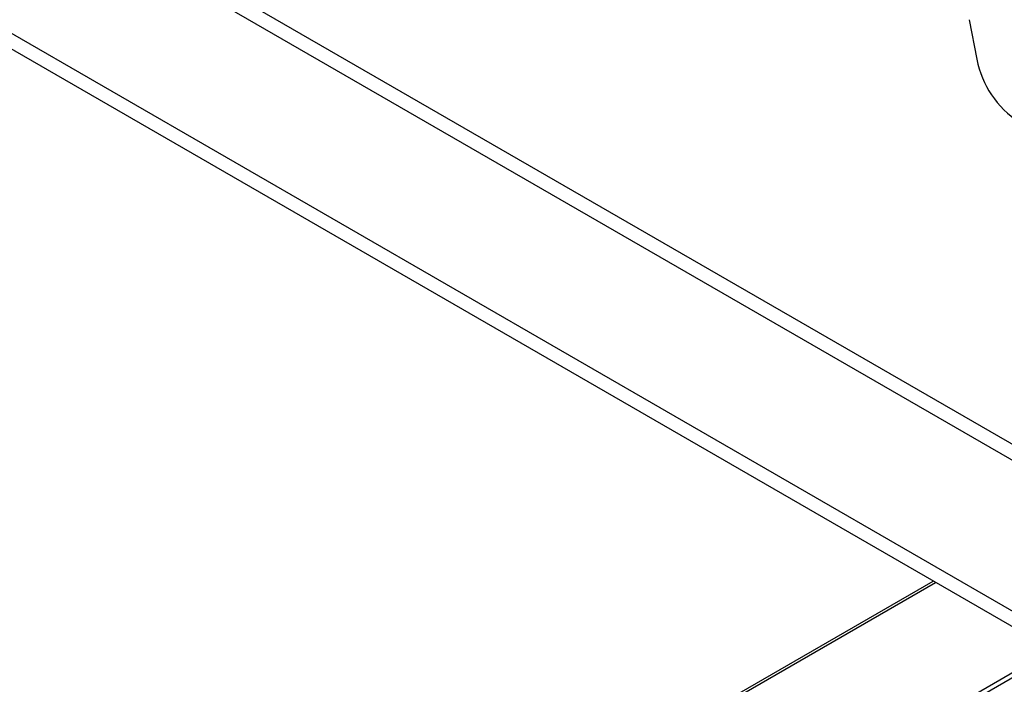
# Model space of a CAD drawing. Header units: millimetres. Extents: x 16 to 503, y 3 to 290.
# Tile 107 of 169: x 89.48 to 97.06, y 154.23 to 159.35. Entities that reach past the tile are written whole.
import ezdxf

# ---------------------------------------------------------------- set-up
doc = ezdxf.new("R2010")
doc.units = ezdxf.units.MM

msp = doc.modelspace()

# ---------------------------------------------------------------- linework, layer by layer
at = {"color": 7, "linetype": 'Continuous', "lineweight": 25}
for p, q in [((80.7717, 165.5172), (105.1995, 151.4153)), ((80.7409, 165.4134), (105.1687, 151.3115)), ((82.3382, 163.3312), (104.1987, 150.7115)), ((82.3074, 163.2274), (104.1678, 150.6077)), ((96.7863, 159.3496), (96.8469, 159.045)), ((88.5453, 150.4092), (96.5284, 155.0178)), ((88.558, 150.4374), (96.5104, 155.0282)), ((97.4271, 154.499), (86.0855, 147.9516)), ((86.088, 147.9172), (97.4582, 154.4811))]:
    msp.add_line(p, q, dxfattribs=at)
msp.add_arc((97.5765, 159.1836), 0.7427, 190.75294, 236.8437, dxfattribs=at)

doc.saveas('drawing.dxf')
